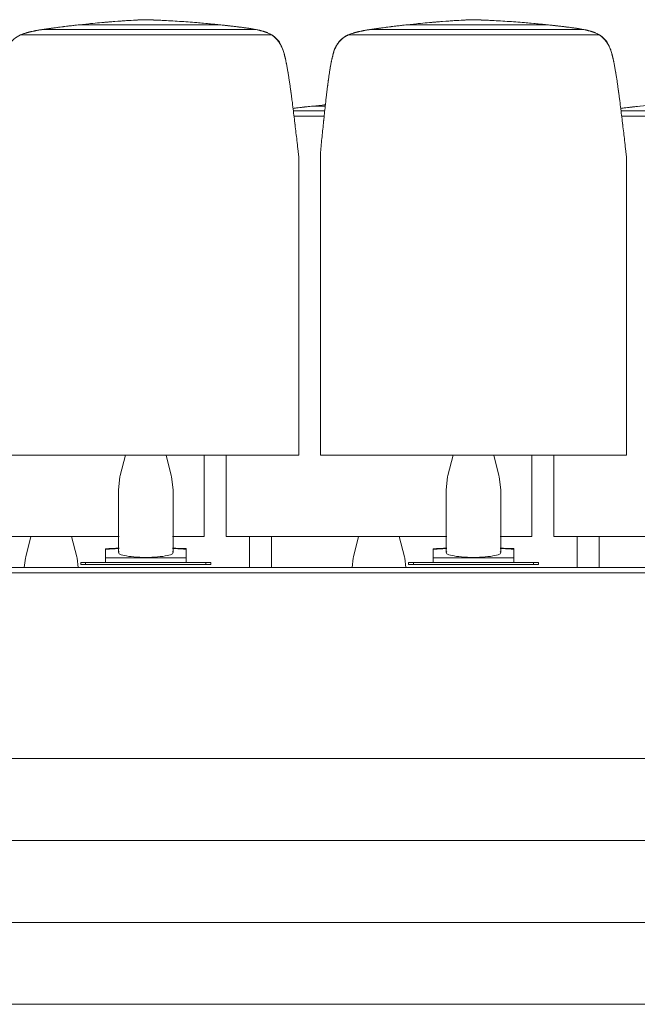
# Model space of a CAD drawing. Header units: metres. Extents: x 3.7 to 90.5, y -1.7 to 14.3.
# Tile 132 of 256: x 54.2 to 55.4, y -1.3 to 0.5. Entities that reach past the tile are written whole.
import ezdxf

# ---------------------------------------------------------------- set-up
doc = ezdxf.new("R2010")
doc.units = ezdxf.units.M
for name, color, linetype, lineweight in [('A-FLOR', 7, 'Continuous', 18), ('A-FLOR-MCUT', 7, 'Continuous', 18), ('I-FURN', 7, 'Continuous', 18)]:
    doc.layers.add(name, color=color, linetype=linetype, lineweight=lineweight)

# ---------------------------------------------------------------- blocks, each defined once
blk = doc.blocks.new('Furniture_Figueras-Seating_Smartseat_13011 - 13011-7113735-Corte 2')
at = {"layer": 'I-FURN'}
for points, knots in [([(60.551, -0.4834), (60.551, -0.4954), (60.551, -0.5151), (60.551, -0.5336), (60.551, -0.54)], [-0.376105, -0.376105, -0.376105, -0.376105, -0.2658746, -0.2084118, -0.2084118, -0.2084118, -0.2084118]), ([(60.591, -0.54), (60.591, -0.5336), (60.591, -0.5151), (60.591, -0.4954), (60.591, -0.4834)], [0.2084197, 0.2084197, 0.2084197, 0.2084197, 0.2658746, 0.3763045, 0.3763045, 0.3763045, 0.3763045]), ([(61.151, -0.4834), (61.151, -0.4954), (61.151, -0.5151), (61.151, -0.5336), (61.151, -0.54)], [-0.376105, -0.376105, -0.376105, -0.376105, -0.2658746, -0.2084118, -0.2084118, -0.2084118, -0.2084118]), ([(61.191, -0.54), (61.191, -0.5336), (61.191, -0.5151), (61.191, -0.4954), (61.191, -0.4834)], [0.2084197, 0.2084197, 0.2084197, 0.2084197, 0.2658746, 0.3763045, 0.3763045, 0.3763045, 0.3763045])]:
    blk.add_open_spline(points, degree=3, knots=knots, dxfattribs=at)
blk = doc.blocks.new('Furniture_Figueras-Seating_Smartseat_13011 - 13011-6860599-Corte 2')
at = {"layer": 'I-FURN'}
for p, q in [((60.6885, 0.2958), (60.6311, 0.2958)), ((60.6642, 0.3044), (60.6895, 0.3044)), ((61.2885, 0.2958), (61.2311, 0.2958)), ((60.6875, 0.2859), (60.6323, 0.2859)), ((61.2875, 0.2859), (61.2323, 0.2859)), ((59.9078, -0.4835), (60.3121, -0.4835)), ((60.1505, -0.4835), (60.141, -0.5208)), ((60.2345, -0.5208), (60.225, -0.4835)), ((60.4096, -0.4835), (60.4678, -0.4835)), ((60.4398, -0.4835), (60.4678, -0.4835)), ((60.4678, -0.4835), (60.4678, -0.4778)), ((60.5078, -0.4778), (60.5078, -0.4835)), ((60.5078, -0.4835), (60.9121, -0.4835)), ((60.5078, -0.4835), (60.5358, -0.4835)), ((60.7505, -0.4835), (60.741, -0.5208)), ((60.8345, -0.5208), (60.825, -0.4835)), ((61.0096, -0.4835), (61.0678, -0.4835)), ((61.0398, -0.4835), (61.0678, -0.4835)), ((61.0678, -0.4835), (61.0678, -0.4778)), ((61.1078, -0.4778), (61.1078, -0.4835)), ((61.1078, -0.4835), (61.5121, -0.4835)), ((61.1078, -0.4835), (61.1358, -0.4835))]:
    blk.add_line(p, q, dxfattribs=at)
at = {"layer": 'I-FURN', "flags": 128}
for points in [[(60.1385, -0.54), (60.1405, -0.5231), (60.141, -0.5208)], [(60.237, -0.54), (60.235, -0.5231), (60.2345, -0.5208)], [(60.7385, -0.54), (60.7405, -0.5231), (60.741, -0.5208)], [(60.837, -0.54), (60.835, -0.5231), (60.8345, -0.5208)]]:
    blk.add_lwpolyline(points, dxfattribs=at)
at = {"layer": 'I-FURN'}
for points, knots in [([(60.6893, 0.307), (60.6817, 0.3063), (60.6663, 0.3047), (60.6465, 0.3024), (60.6347, 0.3009), (60.6306, 0.3003), (60.6304, 0.3003)], [0, 0, 0, 0, 0.125, 0.25, 0.3125, 0.3155458, 0.3155458, 0.3155458, 0.3155458]), ([(61.2893, 0.307), (61.2817, 0.3063), (61.2663, 0.3047), (61.2465, 0.3024), (61.2347, 0.3009), (61.2306, 0.3003), (61.2304, 0.3003)], [0, 0, 0, 0, 0.125, 0.25, 0.3125, 0.3155458, 0.3155458, 0.3155458, 0.3155458]), ([(60.6303, 0.3003), (60.6334, 0.3007), (60.6405, 0.3016), (60.6517, 0.303), (60.66, 0.3039), (60.6642, 0.3044)], [0.7984229, 0.7984229, 0.7984229, 0.7984229, 0.8571429, 0.9285714, 1, 1, 1, 1]), ([(60.6499, 0.3027), (60.6513, 0.3029), (60.6541, 0.3032), (60.6569, 0.3036), (60.6583, 0.3038)], [0.70560011, 0.70560011, 0.70560011, 0.70560011, 0.71428571, 0.72391194, 0.72391194, 0.72391194, 0.72391194]), ([(61.2303, 0.3003), (61.2334, 0.3007), (61.2405, 0.3016), (61.2517, 0.303), (61.26, 0.3039), (61.2642, 0.3044)], [0.7984229, 0.7984229, 0.7984229, 0.7984229, 0.8571429, 0.9285714, 1, 1, 1, 1]), ([(61.2499, 0.3027), (61.2513, 0.3029), (61.2541, 0.3032), (61.2569, 0.3036), (61.2583, 0.3038)], [0.70560011, 0.70560011, 0.70560011, 0.70560011, 0.71428571, 0.72391194, 0.72391194, 0.72391194, 0.72391194]), ([(60.4678, -0.3346), (60.4678, -0.3459), (60.4678, -0.3751), (60.4678, -0.4142), (60.4678, -0.4519), (60.4678, -0.4778)], [-0.3685098, -0.3685098, -0.3685098, -0.3685098, -0.2658746, -0.1189851, 0, 0, 0, 0]), ([(60.5078, -0.4778), (60.5078, -0.4519), (60.5078, -0.4142), (60.5078, -0.3752), (60.5078, -0.346), (60.5078, -0.3347)], [0, 0, 0, 0, 0.1189851, 0.2658746, 0.3681796, 0.3681796, 0.3681796, 0.3681796]), ([(61.0678, -0.3346), (61.0678, -0.3459), (61.0678, -0.3751), (61.0678, -0.4142), (61.0678, -0.4519), (61.0678, -0.4778)], [-0.3685098, -0.3685098, -0.3685098, -0.3685098, -0.2658746, -0.1189851, 0, 0, 0, 0]), ([(61.1078, -0.4778), (61.1078, -0.4519), (61.1078, -0.4142), (61.1078, -0.3752), (61.1078, -0.346), (61.1078, -0.3347)], [0, 0, 0, 0, 0.1189851, 0.2658746, 0.3681796, 0.3681796, 0.3681796, 0.3681796])]:
    blk.add_open_spline(points, degree=3, knots=knots, dxfattribs=at)
for points in [[(60.6867, 0.3067), (60.6877, 0.3069), (60.6887, 0.307), (60.6897, 0.3071)], [(60.6642, 0.3044), (60.6527, 0.3031), (60.6415, 0.3018), (60.6305, 0.3003)], [(61.2642, 0.3044), (61.2527, 0.3031), (61.2415, 0.3018), (61.2305, 0.3003)]]:
    blk.add_open_spline(points, degree=3, dxfattribs=at)
blk = doc.blocks.new('Furniture_Figueras-Seating_Smartseat_13011 - 13011-7674538-Corte 2')
at = {"layer": 'I-FURN'}
for p, q in [((60.2373, 0.4533), (60.4979, 0.4533)), ((60.3586, 0.4628), (60.3579, 0.4627)), ((60.361, 0.4627), (60.3579, 0.4627)), ((60.8373, 0.4533), (61.0979, 0.4533)), ((60.9586, 0.4628), (60.9579, 0.4627)), ((60.961, 0.4627), (60.9579, 0.4627)), ((60.5917, 0.4348), (60.1314, 0.4348)), ((60.5628, 0.4447), (60.1714, 0.4447)), ((61.1917, 0.4348), (60.7314, 0.4348)), ((61.1628, 0.4447), (60.7714, 0.4447)), ((60.0809, -0.3346), (60.6409, -0.3346)), ((60.3236, -0.3346), (60.3141, -0.372)), ((60.4076, -0.372), (60.3981, -0.3346)), ((60.6129, -0.3346), (60.6409, -0.3346)), ((60.6409, -0.3346), (60.6409, -0.3289)), ((60.6809, -0.3289), (60.6809, -0.3346)), ((60.6809, -0.3346), (61.2409, -0.3346)), ((60.6809, -0.3346), (60.7089, -0.3346)), ((60.9236, -0.3346), (60.9141, -0.372)), ((61.0076, -0.372), (60.9981, -0.3346)), ((61.2129, -0.3346), (61.2409, -0.3346)), ((61.2409, -0.3346), (61.2409, -0.3289)), ((60.3109, -0.398), (60.3109, -0.513)), ((60.4109, -0.513), (60.4109, -0.398)), ((60.9109, -0.398), (60.9109, -0.513)), ((61.0109, -0.513), (61.0109, -0.398)), ((60.2871, -0.5226), (60.2871, -0.507)), ((60.2871, -0.5279), (60.2871, -0.5226)), ((60.2871, -0.5226), (60.4349, -0.5226)), ((60.4349, -0.5068), (60.4349, -0.5226)), ((60.4349, -0.5226), (60.4349, -0.5279)), ((60.8871, -0.5226), (60.8871, -0.507)), ((60.8871, -0.5279), (60.8871, -0.5226)), ((60.8871, -0.5226), (61.0349, -0.5226)), ((61.0349, -0.5068), (61.0349, -0.5226)), ((61.0349, -0.5226), (61.0349, -0.5279)), ((60.242, -0.531), (60.242, -0.535)), ((60.2508, -0.531), (60.242, -0.531)), ((60.242, -0.535), (60.2508, -0.535)), ((60.2868, -0.531), (60.2508, -0.531)), ((60.2508, -0.535), (60.2508, -0.531)), ((60.2508, -0.535), (60.4709, -0.535)), ((60.2871, -0.5279), (60.2871, -0.531)), ((60.2871, -0.531), (60.2935, -0.531)), ((60.4311, -0.531), (60.2907, -0.531)), ((60.4283, -0.531), (60.4349, -0.531)), ((60.4349, -0.531), (60.4349, -0.5279)), ((60.4709, -0.531), (60.4352, -0.531)), ((60.4797, -0.531), (60.4709, -0.531)), ((60.4709, -0.531), (60.4709, -0.535)), ((60.4709, -0.535), (60.4797, -0.535)), ((60.4797, -0.535), (60.4797, -0.531)), ((60.842, -0.531), (60.842, -0.535)), ((60.8508, -0.531), (60.842, -0.531)), ((60.842, -0.535), (60.8508, -0.535)), ((60.8868, -0.531), (60.8508, -0.531)), ((60.8508, -0.535), (60.8508, -0.531)), ((60.8508, -0.535), (61.0709, -0.535)), ((60.8871, -0.5279), (60.8871, -0.531)), ((60.8871, -0.531), (60.8935, -0.531)), ((61.0311, -0.531), (60.8907, -0.531)), ((61.0283, -0.531), (61.0349, -0.531)), ((61.0349, -0.531), (61.0349, -0.5279)), ((61.0709, -0.531), (61.0352, -0.531)), ((61.0797, -0.531), (61.0709, -0.531)), ((61.0709, -0.531), (61.0709, -0.535)), ((61.0709, -0.535), (61.0797, -0.535)), ((61.0797, -0.535), (61.0797, -0.531))]:
    blk.add_line(p, q, dxfattribs=at)
at = {"layer": 'I-FURN', "flags": 128}
for points in [[(60.3109, -0.398), (60.3136, -0.3742), (60.3141, -0.372)], [(60.4109, -0.398), (60.4082, -0.3742), (60.4076, -0.372)], [(60.9109, -0.398), (60.9136, -0.3742), (60.9141, -0.372)], [(61.0109, -0.398), (61.0082, -0.3742), (61.0076, -0.372)]]:
    blk.add_lwpolyline(points, dxfattribs=at)
at = {"layer": 'I-FURN'}
for centre, major_axis, ratio, start_param, end_param in [((60.3051, 0.2595), (0.597, 0), 0.34202, 1.477008, 1.480066), ((60.9051, 0.2595), (0.597, 0), 0.34202, 1.477008, 1.480066), ((60.3609, -0.513), (0.05, 0), 0.173648, 2.917193, 4.712389), ((60.3609, -0.513), (0.05, 0), 0.173648, 4.712389, 6.507585), ((60.9609, -0.513), (0.05, 0), 0.173648, 2.917193, 4.712389), ((60.9609, -0.513), (0.05, 0), 0.173648, 4.712389, 6.507585)]:
    blk.add_ellipse(centre, major_axis=major_axis, ratio=ratio, start_param=start_param, end_param=end_param, dxfattribs=at)
for points, knots in [([(60.1685, 0.4442), (60.1688, 0.4443), (60.1701, 0.4445), (60.1722, 0.4448), (60.1757, 0.4454), (60.1799, 0.446), (60.185, 0.4467), (60.1902, 0.4474), (60.1958, 0.4482), (60.2032, 0.4492), (60.2129, 0.4504), (60.2248, 0.4518), (60.2331, 0.4528), (60.2373, 0.4533)], [0.5652266, 0.5652266, 0.5652266, 0.5652266, 0.5714286, 0.5892857, 0.6071429, 0.6428571, 0.6785714, 0.7142857, 0.75, 0.7857143, 0.8571429, 0.9285714, 1, 1, 1, 1]), ([(60.2624, 0.4559), (60.2548, 0.4551), (60.2395, 0.4536), (60.2196, 0.4512), (60.2041, 0.4493), (60.1925, 0.4477), (60.1834, 0.4465), (60.1771, 0.4456), (60.1734, 0.445), (60.1716, 0.4447), (60.1707, 0.4446)], [0, 0, 0, 0, 0.125, 0.25, 0.3125, 0.375, 0.4375, 0.46875, 0.484375, 0.5, 0.5, 0.5, 0.5]), ([(60.223, 0.4516), (60.2244, 0.4518), (60.2272, 0.4521), (60.23, 0.4525), (60.2314, 0.4526)], [0.70560011, 0.70560011, 0.70560011, 0.70560011, 0.71428571, 0.72391194, 0.72391194, 0.72391194, 0.72391194]), ([(60.2598, 0.4556), (60.2653, 0.4562), (60.2764, 0.4573), (60.2912, 0.4585), (60.3004, 0.4592), (60.3041, 0.4594)], [0.78571429, 0.78571429, 0.78571429, 0.78571429, 0.82142857, 0.85714286, 0.88136691, 0.88136691, 0.88136691, 0.88136691]), ([(60.3153, 0.4602), (60.3188, 0.4605), (60.3278, 0.4612), (60.3424, 0.4621), (60.3536, 0.4626), (60.3592, 0.4628)], [0.90583312, 0.90583312, 0.90583312, 0.90583312, 0.92857143, 0.96428571, 1, 1, 1, 1]), ([(60.3592, 0.4628), (60.3698, 0.4625), (60.3858, 0.4618), (60.4067, 0.4607), (60.4224, 0.4597), (60.4384, 0.4587), (60.4531, 0.4575), (60.4624, 0.4567), (60.4665, 0.4563)], [0, 0, 0, 0, 0.0666667, 0.1, 0.1333333, 0.1666667, 0.2, 0.2258472, 0.2258472, 0.2258472, 0.2258472]), ([(60.5591, 0.4454), (60.5582, 0.4455), (60.5565, 0.4458), (60.5539, 0.4463), (60.5504, 0.4469), (60.5461, 0.4475), (60.5409, 0.4482), (60.5339, 0.4491), (60.5252, 0.4502), (60.5146, 0.4514), (60.5036, 0.4527), (60.4925, 0.4538), (60.4818, 0.4549), (60.4747, 0.4556), (60.4711, 0.4559)], [0.484375, 0.484375, 0.484375, 0.484375, 0.5, 0.515625, 0.53125, 0.5625, 0.59375, 0.625, 0.6875, 0.75, 0.8125, 0.875, 0.9375, 1, 1, 1, 1]), ([(60.4815, 0.4549), (60.4829, 0.4548), (60.4866, 0.4544), (60.4903, 0.454), (60.4926, 0.4538)], [0.25768219, 0.25768219, 0.25768219, 0.25768219, 0.26666667, 0.28146409, 0.28146409, 0.28146409, 0.28146409]), ([(60.4979, 0.4533), (60.5025, 0.4528), (60.5115, 0.4518), (60.5213, 0.4506), (60.5267, 0.45), (60.5279, 0.4498)], [0, 0, 0, 0, 0.0833333, 0.1666667, 0.1920482, 0.1920482, 0.1920482, 0.1920482]), ([(60.7685, 0.4442), (60.7688, 0.4443), (60.7701, 0.4445), (60.7722, 0.4448), (60.7757, 0.4454), (60.7799, 0.446), (60.785, 0.4467), (60.7902, 0.4474), (60.7958, 0.4482), (60.8032, 0.4492), (60.8129, 0.4504), (60.8248, 0.4518), (60.8331, 0.4528), (60.8373, 0.4533)], [0.5652266, 0.5652266, 0.5652266, 0.5652266, 0.5714286, 0.5892857, 0.6071429, 0.6428571, 0.6785714, 0.7142857, 0.75, 0.7857143, 0.8571429, 0.9285714, 1, 1, 1, 1]), ([(60.8624, 0.4559), (60.8548, 0.4551), (60.8395, 0.4536), (60.8196, 0.4512), (60.8041, 0.4493), (60.7925, 0.4477), (60.7834, 0.4465), (60.7771, 0.4456), (60.7734, 0.445), (60.7716, 0.4447), (60.7707, 0.4446)], [0, 0, 0, 0, 0.125, 0.25, 0.3125, 0.375, 0.4375, 0.46875, 0.484375, 0.5, 0.5, 0.5, 0.5]), ([(60.823, 0.4516), (60.8244, 0.4518), (60.8272, 0.4521), (60.83, 0.4525), (60.8314, 0.4526)], [0.70560011, 0.70560011, 0.70560011, 0.70560011, 0.71428571, 0.72391194, 0.72391194, 0.72391194, 0.72391194]), ([(60.8598, 0.4556), (60.8653, 0.4562), (60.8764, 0.4573), (60.8912, 0.4585), (60.9004, 0.4592), (60.9041, 0.4594)], [0.78571429, 0.78571429, 0.78571429, 0.78571429, 0.82142857, 0.85714286, 0.88136691, 0.88136691, 0.88136691, 0.88136691]), ([(60.9153, 0.4602), (60.9188, 0.4605), (60.9278, 0.4612), (60.9424, 0.4621), (60.9536, 0.4626), (60.9592, 0.4628)], [0.90583312, 0.90583312, 0.90583312, 0.90583312, 0.92857143, 0.96428571, 1, 1, 1, 1]), ([(60.9592, 0.4628), (60.9698, 0.4625), (60.9858, 0.4618), (61.0067, 0.4607), (61.0224, 0.4597), (61.0384, 0.4587), (61.0531, 0.4575), (61.0624, 0.4567), (61.0665, 0.4563)], [0, 0, 0, 0, 0.0666667, 0.1, 0.1333333, 0.1666667, 0.2, 0.2258472, 0.2258472, 0.2258472, 0.2258472]), ([(61.1591, 0.4454), (61.1582, 0.4455), (61.1565, 0.4458), (61.1539, 0.4463), (61.1504, 0.4469), (61.1461, 0.4475), (61.1409, 0.4482), (61.1339, 0.4491), (61.1252, 0.4502), (61.1146, 0.4514), (61.1036, 0.4527), (61.0925, 0.4538), (61.0818, 0.4549), (61.0747, 0.4556), (61.0711, 0.4559)], [0.484375, 0.484375, 0.484375, 0.484375, 0.5, 0.515625, 0.53125, 0.5625, 0.59375, 0.625, 0.6875, 0.75, 0.8125, 0.875, 0.9375, 1, 1, 1, 1]), ([(61.0815, 0.4549), (61.0829, 0.4548), (61.0866, 0.4544), (61.0903, 0.454), (61.0926, 0.4538)], [0.25768219, 0.25768219, 0.25768219, 0.25768219, 0.26666667, 0.28146409, 0.28146409, 0.28146409, 0.28146409]), ([(61.0979, 0.4533), (61.1025, 0.4528), (61.1115, 0.4518), (61.1213, 0.4506), (61.1267, 0.45), (61.1279, 0.4498)], [0, 0, 0, 0, 0.0833333, 0.1666667, 0.1920482, 0.1920482, 0.1920482, 0.1920482]), ([(60.1314, 0.4348), (60.127, 0.433), (60.121, 0.4291), (60.1153, 0.423), (60.1125, 0.4192), (60.1105, 0.4162), (60.1087, 0.4131), (60.1068, 0.4088), (60.1049, 0.4032), (60.1034, 0.3974), (60.1024, 0.3933), (60.1018, 0.3909), (60.1014, 0.3891), (60.101, 0.3874), (60.1004, 0.385), (60.0996, 0.3808), (60.0986, 0.375), (60.0977, 0.3693), (60.0971, 0.3649), (60.0965, 0.3616), (60.096, 0.3582), (60.0954, 0.3536), (60.0946, 0.3478), (60.0937, 0.3407), (60.0928, 0.3339), (60.092, 0.327), (60.0909, 0.3175), (60.0895, 0.305), (60.088, 0.2908), (60.0865, 0.2767), (60.085, 0.2626), (60.0836, 0.2486), (60.0822, 0.2342), (60.0813, 0.2248), (60.0809, 0.2204)], [0, 0, 0, 0, 0.0625, 0.09375, 0.109375, 0.125, 0.140625, 0.15625, 0.1875, 0.21875, 0.234375, 0.242188, 0.25, 0.257812, 0.265625, 0.28125, 0.3125, 0.34375, 0.359375, 0.375, 0.390625, 0.40625, 0.4375, 0.46875, 0.5, 0.53125, 0.5625, 0.625, 0.6875, 0.75, 0.8125, 0.875, 0.9375, 1, 1, 1, 1]), ([(60.1714, 0.4447), (60.1692, 0.4445), (60.1659, 0.444), (60.162, 0.4432), (60.1598, 0.4428), (60.1581, 0.4424), (60.1564, 0.442), (60.1541, 0.4416), (60.1513, 0.441), (60.1484, 0.4403), (60.1462, 0.4398), (60.1445, 0.4393), (60.1428, 0.4388), (60.1406, 0.4382), (60.1368, 0.4369), (60.1336, 0.4356), (60.1314, 0.4348)], [0, 0, 0, 0, 0.166667, 0.25, 0.291667, 0.333333, 0.375, 0.416667, 0.5, 0.583333, 0.625, 0.666667, 0.708333, 0.75, 0.833333, 1, 1, 1, 1]), ([(60.1464, 0.4398), (60.1468, 0.44), (60.1476, 0.4402), (60.1484, 0.4404), (60.1488, 0.4405)], [0.42857143, 0.42857143, 0.42857143, 0.42857143, 0.4375, 0.44400406, 0.44400406, 0.44400406, 0.44400406]), ([(60.1515, 0.4411), (60.1513, 0.4411), (60.1507, 0.4409), (60.1496, 0.4407), (60.1487, 0.4404), (60.1482, 0.4403)], [0.60684528, 0.60684528, 0.60684528, 0.60684528, 0.609375, 0.6171875, 0.625, 0.625, 0.625, 0.625]), ([(60.1621, 0.4431), (60.1627, 0.4433), (60.1635, 0.4434), (60.1643, 0.4436), (60.1644, 0.4436)], [0.571428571, 0.571428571, 0.571428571, 0.571428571, 0.575892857, 0.576647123, 0.576647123, 0.576647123, 0.576647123]), ([(60.5347, 0.449), (60.5352, 0.449), (60.5377, 0.4486), (60.5411, 0.4482), (60.5449, 0.4477), (60.5477, 0.4472), (60.5505, 0.4468), (60.5533, 0.4464), (60.5552, 0.4461), (60.5561, 0.446)], [0.2389943, 0.2389943, 0.2389943, 0.2389943, 0.25, 0.2916667, 0.3125, 0.3333333, 0.3541667, 0.375, 0.3968038, 0.3968038, 0.3968038, 0.3968038]), ([(60.5421, 0.448), (60.5428, 0.4479), (60.5447, 0.4477), (60.5472, 0.4473), (60.5491, 0.447), (60.5496, 0.4469)], [0.3873475, 0.3873475, 0.3873475, 0.3873475, 0.39166667, 0.4, 0.40348941, 0.40348941, 0.40348941, 0.40348941]), ([(60.5917, 0.4348), (60.5906, 0.4355), (60.5882, 0.4368), (60.5853, 0.4382), (60.5829, 0.4392), (60.581, 0.4399), (60.5795, 0.4404), (60.5783, 0.4408), (60.5774, 0.4411), (60.5764, 0.4414), (60.5752, 0.4418), (60.5736, 0.4422), (60.5717, 0.4427), (60.5699, 0.4432), (60.5681, 0.4436), (60.5657, 0.4442), (60.564, 0.4445), (60.5628, 0.4447)], [0, 0, 0, 0, 0.125, 0.25, 0.3125, 0.375, 0.4375, 0.46875, 0.5, 0.53125, 0.5625, 0.625, 0.6875, 0.75, 0.8125, 0.875, 1, 1, 1, 1]), ([(60.6409, 0.213), (60.6406, 0.2152), (60.6401, 0.2196), (60.639, 0.229), (60.6376, 0.2414), (60.6359, 0.2559), (60.6342, 0.2701), (60.6325, 0.2845), (60.6307, 0.2993), (60.6291, 0.3116), (60.6279, 0.3211), (60.6269, 0.328), (60.626, 0.3351), (60.625, 0.3423), (60.624, 0.3496), (60.6228, 0.3566), (60.6217, 0.3635), (60.6206, 0.3705), (60.6195, 0.3766), (60.6187, 0.3809), (60.6182, 0.3834), (60.6178, 0.3852), (60.6174, 0.3871), (60.6169, 0.3895), (60.616, 0.3936), (60.6147, 0.3994), (60.6131, 0.405), (60.6115, 0.4095), (60.6094, 0.4139), (60.6064, 0.4193), (60.6008, 0.4273), (60.5956, 0.4322), (60.5917, 0.4348)], [0, 0, 0, 0, 0.03125, 0.0625, 0.125, 0.1875, 0.25, 0.3125, 0.375, 0.4375, 0.46875, 0.5, 0.53125, 0.5625, 0.59375, 0.625, 0.65625, 0.6875, 0.71875, 0.734375, 0.742188, 0.75, 0.757812, 0.765625, 0.78125, 0.8125, 0.84375, 0.859375, 0.875, 0.90625, 0.9375, 1, 1, 1, 1]), ([(60.6097, 0.4134), (60.6095, 0.414), (60.6084, 0.416), (60.6063, 0.4197), (60.6033, 0.4241), (60.5998, 0.4283), (60.5965, 0.4315), (60.5942, 0.4332), (60.5933, 0.4338)], [0.1144692, 0.1144692, 0.1144692, 0.1144692, 0.125, 0.15625, 0.1875, 0.21875, 0.25, 0.2700493, 0.2700493, 0.2700493, 0.2700493]), ([(60.7314, 0.4348), (60.727, 0.433), (60.721, 0.4291), (60.7153, 0.423), (60.7125, 0.4192), (60.7105, 0.4162), (60.7087, 0.4131), (60.7068, 0.4088), (60.7049, 0.4032), (60.7034, 0.3974), (60.7024, 0.3933), (60.7018, 0.3909), (60.7014, 0.3891), (60.701, 0.3874), (60.7004, 0.385), (60.6996, 0.3808), (60.6986, 0.375), (60.6977, 0.3693), (60.6971, 0.3649), (60.6965, 0.3616), (60.696, 0.3582), (60.6954, 0.3536), (60.6946, 0.3478), (60.6937, 0.3407), (60.6928, 0.3339), (60.692, 0.327), (60.6909, 0.3175), (60.6895, 0.305), (60.688, 0.2908), (60.6865, 0.2767), (60.685, 0.2626), (60.6836, 0.2486), (60.6822, 0.2342), (60.6813, 0.2248), (60.6809, 0.2204)], [0, 0, 0, 0, 0.0625, 0.09375, 0.109375, 0.125, 0.140625, 0.15625, 0.1875, 0.21875, 0.234375, 0.242188, 0.25, 0.257812, 0.265625, 0.28125, 0.3125, 0.34375, 0.359375, 0.375, 0.390625, 0.40625, 0.4375, 0.46875, 0.5, 0.53125, 0.5625, 0.625, 0.6875, 0.75, 0.8125, 0.875, 0.9375, 1, 1, 1, 1]), ([(60.7298, 0.4341), (60.7296, 0.434), (60.7285, 0.4334), (60.7267, 0.4324), (60.7243, 0.4308), (60.7213, 0.4285), (60.7177, 0.4253), (60.7139, 0.421), (60.7105, 0.4164), (60.7078, 0.4115), (60.7048, 0.4045), (60.7033, 0.3988), (60.7027, 0.3947)], [0.7299719, 0.7299719, 0.7299719, 0.7299719, 0.734375, 0.75, 0.765625, 0.78125, 0.8125, 0.84375, 0.875, 0.90625, 0.9375, 1, 1, 1, 1]), ([(60.7269, 0.4325), (60.7274, 0.4328), (60.7283, 0.4334), (60.7292, 0.4338), (60.7297, 0.4341)], [0.29243225, 0.29243225, 0.29243225, 0.29243225, 0.30357143, 0.31349023, 0.31349023, 0.31349023, 0.31349023]), ([(60.7714, 0.4447), (60.7692, 0.4445), (60.7659, 0.444), (60.762, 0.4432), (60.7598, 0.4428), (60.7581, 0.4424), (60.7564, 0.442), (60.7541, 0.4416), (60.7513, 0.441), (60.7484, 0.4403), (60.7462, 0.4398), (60.7445, 0.4393), (60.7428, 0.4388), (60.7406, 0.4382), (60.7368, 0.4369), (60.7336, 0.4356), (60.7314, 0.4348)], [0, 0, 0, 0, 0.166667, 0.25, 0.291667, 0.333333, 0.375, 0.416667, 0.5, 0.583333, 0.625, 0.666667, 0.708333, 0.75, 0.833333, 1, 1, 1, 1]), ([(60.7464, 0.4398), (60.7468, 0.44), (60.7476, 0.4402), (60.7484, 0.4404), (60.7488, 0.4405)], [0.42857143, 0.42857143, 0.42857143, 0.42857143, 0.4375, 0.44400406, 0.44400406, 0.44400406, 0.44400406]), ([(60.7515, 0.4411), (60.7513, 0.4411), (60.7507, 0.4409), (60.7496, 0.4407), (60.7487, 0.4404), (60.7482, 0.4403)], [0.60684528, 0.60684528, 0.60684528, 0.60684528, 0.609375, 0.6171875, 0.625, 0.625, 0.625, 0.625]), ([(60.7621, 0.4431), (60.7627, 0.4433), (60.7635, 0.4434), (60.7643, 0.4436), (60.7644, 0.4436)], [0.571428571, 0.571428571, 0.571428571, 0.571428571, 0.575892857, 0.576647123, 0.576647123, 0.576647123, 0.576647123]), ([(61.1347, 0.449), (61.1352, 0.449), (61.1377, 0.4486), (61.1411, 0.4482), (61.1449, 0.4477), (61.1477, 0.4472), (61.1505, 0.4468), (61.1533, 0.4464), (61.1552, 0.4461), (61.1561, 0.446)], [0.2389943, 0.2389943, 0.2389943, 0.2389943, 0.25, 0.2916667, 0.3125, 0.3333333, 0.3541667, 0.375, 0.3968038, 0.3968038, 0.3968038, 0.3968038]), ([(61.1421, 0.448), (61.1428, 0.4479), (61.1447, 0.4477), (61.1472, 0.4473), (61.1491, 0.447), (61.1496, 0.4469)], [0.3873475, 0.3873475, 0.3873475, 0.3873475, 0.39166667, 0.4, 0.40348941, 0.40348941, 0.40348941, 0.40348941]), ([(61.1917, 0.4348), (61.1906, 0.4355), (61.1882, 0.4368), (61.1853, 0.4382), (61.1829, 0.4392), (61.181, 0.4399), (61.1795, 0.4404), (61.1783, 0.4408), (61.1774, 0.4411), (61.1764, 0.4414), (61.1752, 0.4418), (61.1736, 0.4422), (61.1717, 0.4427), (61.1699, 0.4432), (61.1681, 0.4436), (61.1657, 0.4442), (61.164, 0.4445), (61.1628, 0.4447)], [0, 0, 0, 0, 0.125, 0.25, 0.3125, 0.375, 0.4375, 0.46875, 0.5, 0.53125, 0.5625, 0.625, 0.6875, 0.75, 0.8125, 0.875, 1, 1, 1, 1]), ([(61.2409, 0.213), (61.2406, 0.2152), (61.2401, 0.2196), (61.239, 0.229), (61.2376, 0.2414), (61.2359, 0.2559), (61.2342, 0.2701), (61.2325, 0.2845), (61.2307, 0.2993), (61.2291, 0.3116), (61.2279, 0.3211), (61.2269, 0.328), (61.226, 0.3351), (61.225, 0.3423), (61.224, 0.3496), (61.2228, 0.3566), (61.2217, 0.3635), (61.2206, 0.3705), (61.2195, 0.3766), (61.2187, 0.3809), (61.2182, 0.3834), (61.2178, 0.3852), (61.2174, 0.3871), (61.2169, 0.3895), (61.216, 0.3936), (61.2147, 0.3994), (61.2131, 0.405), (61.2115, 0.4095), (61.2094, 0.4139), (61.2064, 0.4193), (61.2008, 0.4273), (61.1956, 0.4322), (61.1917, 0.4348)], [0, 0, 0, 0, 0.03125, 0.0625, 0.125, 0.1875, 0.25, 0.3125, 0.375, 0.4375, 0.46875, 0.5, 0.53125, 0.5625, 0.59375, 0.625, 0.65625, 0.6875, 0.71875, 0.734375, 0.742188, 0.75, 0.757812, 0.765625, 0.78125, 0.8125, 0.84375, 0.859375, 0.875, 0.90625, 0.9375, 1, 1, 1, 1]), ([(61.2097, 0.4134), (61.2095, 0.414), (61.2084, 0.416), (61.2063, 0.4197), (61.2033, 0.4241), (61.1998, 0.4283), (61.1965, 0.4315), (61.1942, 0.4332), (61.1933, 0.4338)], [0.1144692, 0.1144692, 0.1144692, 0.1144692, 0.125, 0.15625, 0.1875, 0.21875, 0.25, 0.2700493, 0.2700493, 0.2700493, 0.2700493]), ([(60.6006, 0.4269), (60.6007, 0.4269), (60.6012, 0.4265), (60.602, 0.4257), (60.6032, 0.4245), (60.6043, 0.4233), (60.6052, 0.4222), (60.6057, 0.4214), (60.6059, 0.4211)], [0.52456884, 0.52456884, 0.52456884, 0.52456884, 0.525, 0.52916667, 0.53333333, 0.5375, 0.54166667, 0.54409223, 0.54409223, 0.54409223, 0.54409223]), ([(60.6026, 0.4248), (60.6032, 0.424), (60.6051, 0.4217), (60.6069, 0.4189), (60.6081, 0.4169), (60.6082, 0.4166)], [0.77060686, 0.77060686, 0.77060686, 0.77060686, 0.79166667, 0.83333333, 0.8408583, 0.8408583, 0.8408583, 0.8408583]), ([(60.7027, 0.3947), (60.7033, 0.3987), (60.7048, 0.4044), (60.7077, 0.4113), (60.7095, 0.4145), (60.7105, 0.4161)], [0, 0, 0, 0, 0.0714286, 0.1071429, 0.1428571, 0.1428571, 0.1428571, 0.1428571]), ([(60.7107, 0.4164), (60.7116, 0.4179), (60.7137, 0.4208), (60.7174, 0.425), (60.7209, 0.4282), (60.7238, 0.4304), (60.7253, 0.4315), (60.726, 0.432)], [0.145267, 0.145267, 0.145267, 0.145267, 0.1785714, 0.2142857, 0.25, 0.2678571, 0.2857143, 0.2857143, 0.2857143, 0.2857143]), ([(61.2006, 0.4269), (61.2007, 0.4269), (61.2012, 0.4265), (61.202, 0.4257), (61.2032, 0.4245), (61.2043, 0.4233), (61.2052, 0.4222), (61.2057, 0.4215), (61.2058, 0.4213)], [0.52456884, 0.52456884, 0.52456884, 0.52456884, 0.525, 0.52916667, 0.53333333, 0.5375, 0.54166667, 0.54368722, 0.54368722, 0.54368722, 0.54368722]), ([(61.2043, 0.4226), (61.2043, 0.4226), (61.2056, 0.4209), (61.2069, 0.4189), (61.2081, 0.4169), (61.2082, 0.4166)], [0.78980319, 0.78980319, 0.78980319, 0.78980319, 0.79166667, 0.83333333, 0.8408583, 0.8408583, 0.8408583, 0.8408583]), ([(60.6156, 0.3947), (60.615, 0.3983), (60.614, 0.4027), (60.6125, 0.4068), (60.6123, 0.4076)], [0, 0, 0, 0, 0.0625, 0.07684776, 0.07684776, 0.07684776, 0.07684776]), ([(60.7052, 0.4054), (60.7056, 0.4065), (60.7063, 0.4082), (60.7074, 0.4103), (60.7082, 0.4117), (60.7088, 0.4126), (60.7091, 0.413)], [0.41071429, 0.41071429, 0.41071429, 0.41071429, 0.41964286, 0.42410714, 0.42857143, 0.43189239, 0.43189239, 0.43189239, 0.43189239]), ([(61.2156, 0.3947), (61.215, 0.3983), (61.214, 0.4027), (61.2125, 0.4068), (61.2123, 0.4076)], [0, 0, 0, 0, 0.0625, 0.07684776, 0.07684776, 0.07684776, 0.07684776]), ([(60.6982, 0.3724), (60.6982, 0.3728), (60.6985, 0.3746), (60.699, 0.3771), (60.6995, 0.3799), (60.6999, 0.382), (60.7002, 0.3834), (60.7003, 0.3841)], [0.33688274, 0.33688274, 0.33688274, 0.33688274, 0.33928571, 0.34821429, 0.35267857, 0.35714286, 0.36160714, 0.36160714, 0.36160714, 0.36160714]), ([(60.6205, 0.3712), (60.6205, 0.3709), (60.6208, 0.3693), (60.6213, 0.3663), (60.6218, 0.363), (60.6221, 0.3611), (60.6222, 0.3606)], [0.65624704, 0.65624704, 0.65624704, 0.65624704, 0.65833333, 0.66666667, 0.675, 0.67801856, 0.67801856, 0.67801856, 0.67801856]), ([(61.2205, 0.3712), (61.2205, 0.3709), (61.2208, 0.3693), (61.2213, 0.3663), (61.2218, 0.363), (61.2221, 0.3611), (61.2222, 0.3606)], [0.65624704, 0.65624704, 0.65624704, 0.65624704, 0.65833333, 0.66666667, 0.675, 0.67801856, 0.67801856, 0.67801856, 0.67801856]), ([(60.6937, 0.3405), (60.6938, 0.3415), (60.6941, 0.3439), (60.6946, 0.3478), (60.695, 0.3506), (60.6952, 0.3519)], [0.27017278, 0.27017278, 0.27017278, 0.27017278, 0.27678571, 0.28571429, 0.29385417, 0.29385417, 0.29385417, 0.29385417]), ([(60.625, 0.3424), (60.625, 0.342), (60.6253, 0.3402), (60.6257, 0.337), (60.6263, 0.3327), (60.6267, 0.3297), (60.6269, 0.3281), (60.627, 0.3279)], [0.71432, 0.71432, 0.71432, 0.71432, 0.71666667, 0.725, 0.73333333, 0.74166667, 0.7433048, 0.7433048, 0.7433048, 0.7433048]), ([(60.6256, 0.3376), (60.6257, 0.337), (60.6259, 0.3353), (60.6262, 0.3336), (60.6263, 0.3326)], [0.32332211, 0.32332211, 0.32332211, 0.32332211, 0.33333333, 0.35099502, 0.35099502, 0.35099502, 0.35099502]), ([(60.6263, 0.3326), (60.6262, 0.3336), (60.6259, 0.3353), (60.6257, 0.337), (60.6256, 0.3376)], [0.64900498, 0.64900498, 0.64900498, 0.64900498, 0.66666667, 0.67667789, 0.67667789, 0.67667789, 0.67667789]), ([(60.6932, 0.3365), (60.6932, 0.3372), (60.6934, 0.3384), (60.6936, 0.3396), (60.6936, 0.3401)], [0.65449389, 0.65449389, 0.65449389, 0.65449389, 0.66666667, 0.67519651, 0.67519651, 0.67519651, 0.67519651]), ([(60.6936, 0.3401), (60.6936, 0.3396), (60.6934, 0.3384), (60.6932, 0.3372), (60.6932, 0.3365)], [0.32480349, 0.32480349, 0.32480349, 0.32480349, 0.33333333, 0.34550611, 0.34550611, 0.34550611, 0.34550611]), ([(61.225, 0.3424), (61.225, 0.342), (61.2253, 0.3402), (61.2257, 0.337), (61.2263, 0.3327), (61.2267, 0.3297), (61.2269, 0.3281), (61.227, 0.3279)], [0.71432, 0.71432, 0.71432, 0.71432, 0.71666667, 0.725, 0.73333333, 0.74166667, 0.7433048, 0.7433048, 0.7433048, 0.7433048]), ([(61.2256, 0.3376), (61.2257, 0.337), (61.2259, 0.3353), (61.2262, 0.3336), (61.2263, 0.3326)], [0.32332211, 0.32332211, 0.32332211, 0.32332211, 0.33333333, 0.35099502, 0.35099502, 0.35099502, 0.35099502]), ([(61.2263, 0.3326), (61.2262, 0.3336), (61.2259, 0.3353), (61.2257, 0.337), (61.2256, 0.3376)], [0.64900498, 0.64900498, 0.64900498, 0.64900498, 0.66666667, 0.67667789, 0.67667789, 0.67667789, 0.67667789]), ([(60.6895, 0.3036), (60.6895, 0.304), (60.6899, 0.3075), (60.6904, 0.3132), (60.6909, 0.3181), (60.6911, 0.3199)], [0.19425209, 0.19425209, 0.19425209, 0.19425209, 0.19642857, 0.21428571, 0.22534964, 0.22534964, 0.22534964, 0.22534964]), ([(60.6809, -0.3289), (60.6809, -0.303), (60.6809, -0.2653), (60.6809, -0.2218), (60.6809, -0.1708), (60.6809, -0.1349), (60.6809, -0.0994), (60.6809, -0.0471), (60.6809, -0.0128), (60.6809, 0.0298), (60.6809, 0.0694), (60.6809, 0.1072), (60.6809, 0.1412), (60.6809, 0.1726), (60.6809, 0.1981), (60.6809, 0.2121), (60.6809, 0.2201), (60.6809, 0.2204)], [0, 0, 0, 0, 0.118985, 0.265875, 0.410742, 0.54673, 0.684293, 0.820125, 0.964637, 1.096291, 1.233937, 1.363654, 1.484371, 1.589824, 1.67878, 1.764123, 1.767262, 1.767262, 1.767262, 1.767262]), ([(60.6409, 0.213), (60.6409, 0.2079), (60.6409, 0.1958), (60.6409, 0.1726), (60.6409, 0.1412), (60.6409, 0.1072), (60.6409, 0.0694), (60.6409, 0.0298), (60.6409, -0.0128), (60.6409, -0.0471), (60.6409, -0.0994), (60.6409, -0.1349), (60.6409, -0.1708), (60.6409, -0.2218), (60.6409, -0.2653), (60.6409, -0.303), (60.6409, -0.3289)], [-1.738865, -1.738865, -1.738865, -1.738865, -1.67878, -1.589824, -1.484371, -1.363654, -1.233937, -1.096291, -0.964637, -0.820125, -0.684293, -0.54673, -0.410742, -0.265875, -0.118985, 0, 0, 0, 0]), ([(61.2409, 0.213), (61.2409, 0.2079), (61.2409, 0.1958), (61.2409, 0.1726), (61.2409, 0.1412), (61.2409, 0.1072), (61.2409, 0.0694), (61.2409, 0.0298), (61.2409, -0.0128), (61.2409, -0.0471), (61.2409, -0.0994), (61.2409, -0.1349), (61.2409, -0.1708), (61.2409, -0.2218), (61.2409, -0.2653), (61.2409, -0.303), (61.2409, -0.3289)], [-1.738865, -1.738865, -1.738865, -1.738865, -1.67878, -1.589824, -1.484371, -1.363654, -1.233937, -1.096291, -0.964637, -0.820125, -0.684293, -0.54673, -0.410742, -0.265875, -0.118985, 0, 0, 0, 0]), ([(60.3121, -0.5055), (60.3088, -0.5056), (60.3003, -0.5061), (60.292, -0.5066), (60.2871, -0.507)], [0.8252132, 0.8252132, 0.8252132, 0.8252132, 0.8928571, 1, 1, 1, 1]), ([(60.4349, -0.5068), (60.4282, -0.5063), (60.4198, -0.5058), (60.4112, -0.5054), (60.4097, -0.5053)], [0, 0, 0, 0, 0.1428571, 0.1751962, 0.1751962, 0.1751962, 0.1751962]), ([(60.9121, -0.5055), (60.9088, -0.5056), (60.9003, -0.5061), (60.892, -0.5066), (60.8871, -0.507)], [0.8252132, 0.8252132, 0.8252132, 0.8252132, 0.8928571, 1, 1, 1, 1]), ([(61.0349, -0.5068), (61.0282, -0.5063), (61.0198, -0.5058), (61.0112, -0.5054), (61.0097, -0.5053)], [0, 0, 0, 0, 0.1428571, 0.1751962, 0.1751962, 0.1751962, 0.1751962])]:
    blk.add_open_spline(points, degree=3, knots=knots, dxfattribs=at)
for points in [[(60.2373, 0.4533), (60.2258, 0.452), (60.2034, 0.4493), (60.1819, 0.4463), (60.1714, 0.4447)], [(60.3579, 0.4627), (60.3419, 0.4621), (60.3099, 0.4602), (60.2782, 0.4574), (60.2624, 0.4559)], [(60.4711, 0.4559), (60.4529, 0.4575), (60.4163, 0.4604), (60.3795, 0.4622), (60.361, 0.4627)], [(60.5628, 0.4447), (60.5528, 0.4464), (60.5318, 0.4495), (60.5094, 0.4521), (60.4979, 0.4533)], [(60.5145, 0.4514), (60.5152, 0.4514), (60.5159, 0.4513), (60.5166, 0.4512)], [(60.8373, 0.4533), (60.8258, 0.452), (60.8034, 0.4493), (60.7819, 0.4463), (60.7714, 0.4447)], [(60.9579, 0.4627), (60.9419, 0.4621), (60.9099, 0.4602), (60.8782, 0.4574), (60.8624, 0.4559)], [(61.0711, 0.4559), (61.0529, 0.4575), (61.0163, 0.4604), (60.9795, 0.4622), (60.961, 0.4627)], [(61.1628, 0.4447), (61.1528, 0.4464), (61.1318, 0.4495), (61.1094, 0.4521), (61.0979, 0.4533)], [(61.1145, 0.4514), (61.1152, 0.4514), (61.1159, 0.4513), (61.1166, 0.4512)], [(60.1302, 0.4341), (60.1303, 0.4342), (60.1305, 0.4343), (60.1306, 0.4344)], [(60.1926, 0.4478), (60.1931, 0.4478), (60.1936, 0.4479), (60.1941, 0.4479)], [(60.5917, 0.4348), (60.5924, 0.4343), (60.5931, 0.4339), (60.5937, 0.4334)], [(60.7295, 0.4336), (60.7299, 0.4339), (60.7303, 0.4342), (60.7306, 0.4344)], [(60.7926, 0.4478), (60.7931, 0.4478), (60.7936, 0.4479), (60.7941, 0.4479)], [(61.1917, 0.4348), (61.1924, 0.4343), (61.1931, 0.4339), (61.1937, 0.4334)], [(60.615, 0.3972), (60.6151, 0.3968), (60.6152, 0.3964), (60.6153, 0.396)], [(61.215, 0.3972), (61.2151, 0.3968), (61.2152, 0.3964), (61.2153, 0.396)], [(60.6156, 0.3947), (60.616, 0.393), (60.6163, 0.3914), (60.6166, 0.3897)], [(60.6166, 0.3897), (60.6163, 0.3914), (60.616, 0.393), (60.6156, 0.3947)], [(60.6164, 0.3922), (60.6167, 0.391), (60.6169, 0.3899), (60.6172, 0.3887)], [(60.702, 0.3914), (60.7022, 0.3925), (60.7025, 0.3936), (60.7027, 0.3947)], [(60.7027, 0.3947), (60.7025, 0.3936), (60.7022, 0.3925), (60.702, 0.3914)], [(61.2156, 0.3947), (61.216, 0.393), (61.2163, 0.3914), (61.2166, 0.3897)], [(61.2166, 0.3897), (61.2163, 0.3914), (61.216, 0.393), (61.2156, 0.3947)], [(61.2164, 0.3922), (61.2167, 0.391), (61.2169, 0.3899), (61.2172, 0.3887)], [(60.6304, 0.3013), (60.6305, 0.3007), (60.6305, 0.3), (60.6306, 0.2994)], [(61.2304, 0.3013), (61.2305, 0.3007), (61.2305, 0.3), (61.2306, 0.2994)], [(60.6337, 0.2743), (60.6339, 0.2729), (60.634, 0.2715), (60.6342, 0.2702)], [(60.6342, 0.2702), (60.634, 0.2715), (60.6339, 0.2729), (60.6337, 0.2743)], [(60.634, 0.272), (60.6341, 0.2715), (60.6341, 0.2709), (60.6342, 0.2704)], [(60.6865, 0.2778), (60.6867, 0.2791), (60.6868, 0.2803), (60.687, 0.2817)], [(60.6865, 0.2767), (60.6866, 0.2776), (60.6867, 0.2785), (60.6868, 0.2794)], [(60.6868, 0.2794), (60.6867, 0.2785), (60.6866, 0.2776), (60.6865, 0.2767)], [(61.2337, 0.2743), (61.2339, 0.2729), (61.234, 0.2715), (61.2342, 0.2702)], [(61.2342, 0.2702), (61.234, 0.2715), (61.2339, 0.2729), (61.2337, 0.2743)], [(61.234, 0.272), (61.2341, 0.2715), (61.2341, 0.2709), (61.2342, 0.2704)], [(60.4096, -0.5047), (60.4181, -0.505), (60.4265, -0.5053), (60.4349, -0.5057)], [(61.0096, -0.5047), (61.0181, -0.505), (61.0265, -0.5053), (61.0349, -0.5057)], [(60.2871, -0.5059), (60.2954, -0.5054), (60.3037, -0.5051), (60.3121, -0.5048)], [(60.2871, -0.507), (60.2871, -0.5067), (60.2871, -0.5063), (60.2871, -0.506), (60.2871, -0.5059)], [(60.4349, -0.5057), (60.4349, -0.5058), (60.4349, -0.5061), (60.4349, -0.5066), (60.4349, -0.5068)], [(60.8871, -0.5059), (60.8954, -0.5054), (60.9037, -0.5051), (60.9121, -0.5048)], [(60.8871, -0.507), (60.8871, -0.5067), (60.8871, -0.5063), (60.8871, -0.506), (60.8871, -0.5059)], [(61.0349, -0.5057), (61.0349, -0.5058), (61.0349, -0.5061), (61.0349, -0.5066), (61.0349, -0.5068)]]:
    blk.add_open_spline(points, degree=3, dxfattribs=at)
blk = doc.blocks.new('4 GRE - ESCOLA DE CINEMA E AUDIOVISUAL CINE REX R07_rvt-2-Corte 2')
at = {"layer": 'A-FLOR'}
for p, q in [((67.8826, -0.54), (54.8415, -0.54)), ((54.8415, -0.89), (67.8826, -0.89)), ((67.8826, -1.04), (54.8415, -1.04)), ((67.8826, -1.19), (54.8415, -1.19)), ((67.8826, -1.34), (54.8462, -1.34))]:
    blk.add_line(p, q, dxfattribs=at)
at = {"layer": 'A-FLOR-MCUT'}
blk.add_line((67.8826, -0.55), (54.8415, -0.55), dxfattribs=at)
at = {"layer": 'I-FURN', "lineweight": 18}
for name in ['Furniture_Figueras-Seating_Smartseat_13011 - 13011-7674538-Corte 2', 'Furniture_Figueras-Seating_Smartseat_13011 - 13011-6860599-Corte 2', 'Furniture_Figueras-Seating_Smartseat_13011 - 13011-7113735-Corte 2']:
    blk.add_blockref(name, (0, 0), dxfattribs=at)

msp = doc.modelspace()

# ---------------------------------------------------------------- block references
at = {"lineweight": 5}
msp.add_blockref('4 GRE - ESCOLA DE CINEMA E AUDIOVISUAL CINE REX R07_rvt-2-Corte 2', (-5.888, 0), dxfattribs=at)

doc.saveas('drawing.dxf')
